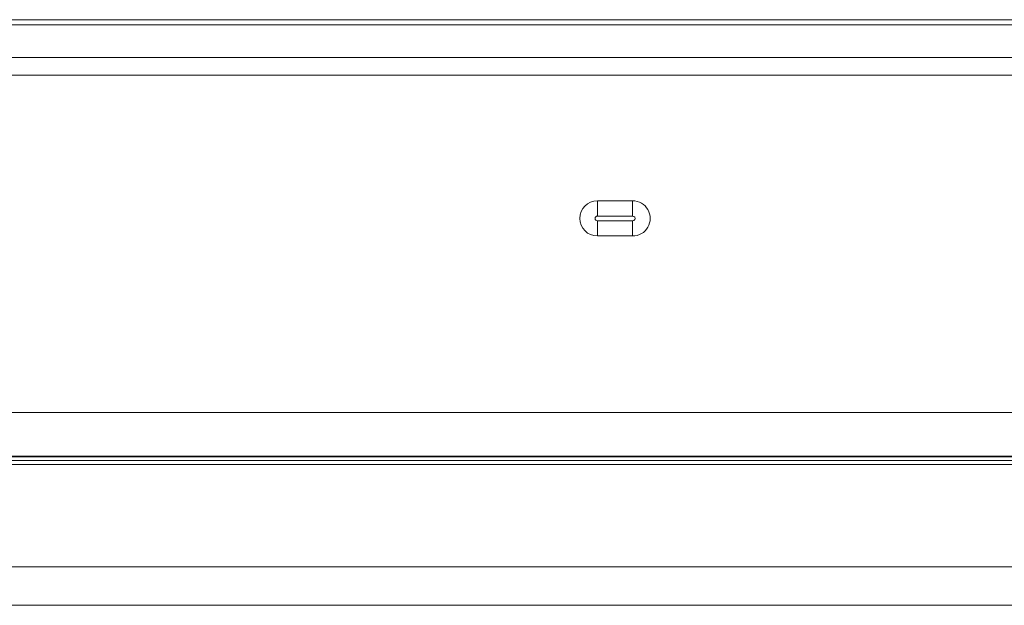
# Model space of a CAD drawing. Header units: millimetres. Extents: x 3925 to 5043, y -86 to 778.
# Tile 114 of 256: x 4345.92 to 4359.92, y -19.54 to -11.21. Entities that reach past the tile are written whole.
import ezdxf

# ---------------------------------------------------------------- set-up
doc = ezdxf.new("R2010")
doc.units = ezdxf.units.MM
doc.header["$LTSCALE"] = 46.255
for name, color, linetype in [('H30K-IO-LABEDXF_CONTINUOUS_LINE', 7, 'CONTINUOUS'), ('H30K-REAR-CODXF_CONTINUOUS_LINE', 7, 'CONTINUOUS'), ('H30K-TOP-COVDXF_CONTINUOUS_LINE', 7, 'CONTINUOUS'), ('LABEL-IO-H30DXF_CONTINUOUS_LINE', 7, 'CONTINUOUS')]:
    doc.layers.add(name, color=color, linetype=linetype)

msp = doc.modelspace()

# ---------------------------------------------------------------- linework, layer by layer
at = {"layer": 'H30K-IO-LABEDXF_CONTINUOUS_LINE', "color": 7, "linetype": 'Continuous', "lineweight": 0}
msp.add_line((4263.4288, -11.2114), (4370.3388, -11.2114), dxfattribs=at)
at = {"layer": 'H30K-REAR-CODXF_CONTINUOUS_LINE', "color": 7, "linetype": 'Continuous', "lineweight": 0}
for p, q in [((4263.4288, -11.2864), (4370.3388, -11.2864)), ((4370.3388, -11.7506), (4263.4288, -11.7506)), ((4370.3388, -11.9987), (4263.4288, -11.9987)), ((4354.1332, -13.7864), (4354.6338, -13.7864)), ((4354.1335, -14.0029), (4354.1332, -13.7864)), ((4354.6338, -14.0029), (4354.6338, -13.7864)), ((4354.1335, -14.0029), (4354.6338, -14.0029)), ((4354.6338, -14.0699), (4354.1342, -14.0699)), ((4354.6338, -14.0699), (4354.6338, -14.2864)), ((4354.6338, -14.2864), (4354.1344, -14.2864)), ((4262.3727, -16.7962), (4371.2588, -16.7962)), ((4261.6131, -17.4165), (4371.2588, -17.4166))]:
    msp.add_line(p, q, dxfattribs=at)
msp.add_lwpolyline([(4354.1342, -14.0699), (4354.1347, -14.1554), (4354.1348, -14.2306), (4354.1344, -14.2864)], dxfattribs=at)
for centre, radius, start, end in [((4354.1338, -14.0364), 0.25, 90.13837, 270.1382), ((4354.6338, -14.0364), 0.25, 269.99992, 90.00008), ((4354.1338, -14.0364), 0.0335, 90.58529, 270.58513), ((4354.6338, -14.0364), 0.0335, 269.99992, 90.00008)]:
    msp.add_arc(centre, radius, start, end, dxfattribs=at)
at = {"layer": 'H30K-TOP-COVDXF_CONTINUOUS_LINE', "color": 7, "linetype": 'Continuous', "lineweight": 0}
for p, q in [((4381.8243, -17.4761), (4250.7297, -17.476)), ((4381.9887, -17.4264), (4251.8629, -17.4264)), ((4250.0088, -17.5364), (4383.7588, -17.5364)), ((4383.5807, -18.9876), (4250.187, -18.9876)), ((4382.9603, -19.5364), (4250.8074, -19.5364))]:
    msp.add_line(p, q, dxfattribs=at)
at = {"layer": 'LABEL-IO-H30DXF_CONTINUOUS_LINE', "color": 7, "linetype": 'Continuous', "lineweight": 0}
msp.add_line((4263.4288, -11.2114), (4370.3388, -11.2114), dxfattribs=at)

doc.saveas('drawing.dxf')
